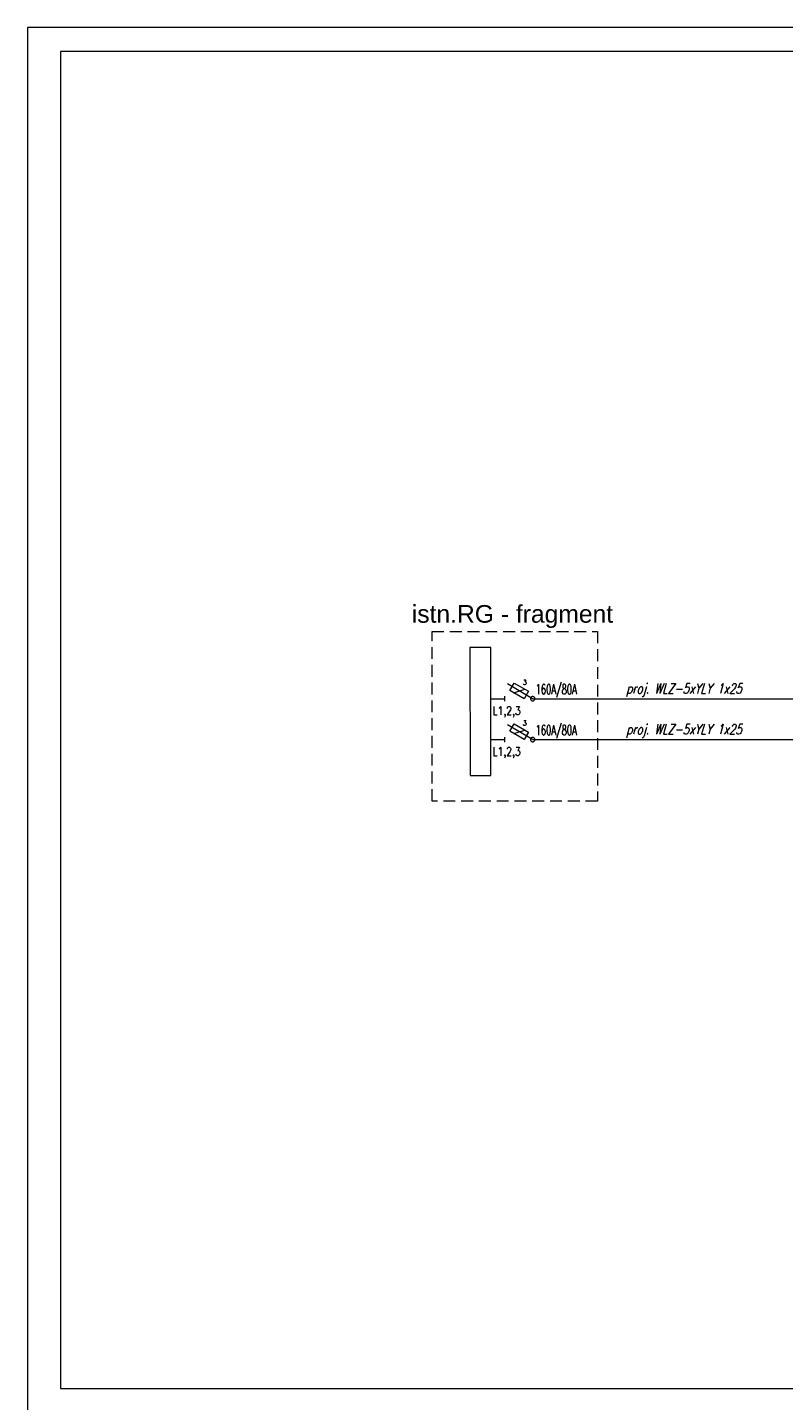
# Model space of a CAD drawing. Header units: millimetres. Extents: x 1468 to 6168, y 2353 to 26545.
# Tile 26 of 29: x 1968 to 3588, y 17229 to 20173. Entities that reach past the tile are written whole.
import ezdxf
from ezdxf.enums import TextEntityAlignment as Align

# ---------------------------------------------------------------- set-up
doc = ezdxf.new("R2010")
doc.units = ezdxf.units.MM
doc.linetypes.add('DASHED', pattern=[19.05, 12.7, -6.35])
doc.layers.add('EL_OBRAMOWANIE', color=80, linetype='Continuous', lineweight=0, plot=False)
doc.layers.add('INNE', color=2, linetype='Continuous')
doc.layers.add('INSTAL', color=2, linetype='Continuous')
doc.layers.add('TEXT', color=7, linetype='Continuous', lineweight=0)
doc.styles.add('Hochtief-cienki', font='arial.ttf')
doc.styles.add('SIMPLEX', font='simplex.shx')

msp = doc.modelspace()

# ---------------------------------------------------------------- linework, layer by layer
at = {"layer": 'EL_OBRAMOWANIE', "color": 1}
for points in [[(6168.2, 20173.1), (1968.2, 20173.1), (1968.2, 17203.1), (6168.2, 17203.1)], [(2038.6, 20121.8), (2038.6, 17255.1), (6096, 17255.1), (6096, 20121.8)]]:
    msp.add_lwpolyline(points, close=True, dxfattribs=at)
at = {"layer": 'INNE', "color": 10, "lineweight": 15}
for p, q in [((3009.9, 18746.7), (3033.9, 18754.1)), ((3050.5, 18733.7), (3720.5, 18733.8)), ((3009.9, 18659.2), (3033.9, 18666.6)), ((3050.5, 18646.2), (4543.3, 18646.2))]:
    msp.add_line(p, q, dxfattribs=at)
at = {"layer": 'INNE', "lineweight": 15}
msp.add_lwpolyline([(2961.2, 18568.9), (2961.2, 18843.9), (2916.2, 18843.9), (2916.4, 18568.9), (2961.2, 18568.9)], dxfattribs=at)
at = {"layer": 'INNE', "color": 10, "lineweight": 15}
for points in [[(3050.3, 18733.8), (2996.3, 18765.7)], [(2990.5, 18728.4), (2990.5, 18739.1)], [(3050.3, 18646.3), (2996.3, 18678.1)], [(2990.5, 18640.9), (2990.5, 18651.6)]]:
    msp.add_lwpolyline(points, dxfattribs=at)
for points in [[(3032.3, 18733.8), (3001.6, 18751.5), (3010.8, 18767.4), (3041.5, 18749.7)], [(3032.3, 18646.3), (3001.6, 18664), (3010.8, 18679.9), (3041.5, 18662.2)]]:
    msp.add_lwpolyline(points, close=True, dxfattribs=at)
for points in [[(3050.5, 18738.5, 0.098491), (3048.7, 18738.1, 0.098491), (3047.2, 18737.1, 0.098491), (3046.2, 18735.6, 0.098491), (3045.8, 18733.7, 0.098491), (3046.2, 18731.9, 0.098491), (3047.2, 18730.4, 0.098491), (3048.7, 18729.4, 0.098491), (3050.5, 18729, 0.098491), (3052.4, 18729.4, 0.098491), (3053.9, 18730.4, 0.098491), (3054.9, 18731.9, 0.098491), (3055.3, 18733.7, 0.098491), (3054.9, 18735.6, 0.098491), (3053.9, 18737.1, 0.098491), (3052.4, 18738.1, 0.098491)], [(3050.5, 18651, 0.098491), (3048.7, 18650.6, 0.098491), (3047.2, 18649.6, 0.098491), (3046.2, 18648, 0.098491), (3045.8, 18646.2, 0.098491), (3046.2, 18644.4, 0.098491), (3047.2, 18642.9, 0.098491), (3048.7, 18641.8, 0.098491), (3050.5, 18641.5, 0.098491), (3052.4, 18641.8, 0.098491), (3053.9, 18642.9, 0.098491), (3054.9, 18644.4, 0.098491), (3055.3, 18646.2, 0.098491), (3054.9, 18648, 0.098491), (3053.9, 18649.6, 0.098491), (3052.4, 18650.6, 0.098491)]]:
    msp.add_lwpolyline(points, format="xyb", close=True, dxfattribs=at)
at = {"layer": 'INSTAL', "linetype": 'DASHED', "lineweight": 0, "ltscale": 2}
msp.add_lwpolyline([(2834.9, 18878), (3189.4, 18878), (3189.4, 18514.3), (2834.9, 18514.3)], close=True, dxfattribs=at)
at = {"layer": 'INSTAL', "color": 10, "lineweight": 15, "ltscale": 10}
for points in [[(2961.2, 18733.8), (2990.5, 18733.8)], [(2961.2, 18646.3), (2990.5, 18646.3)]]:
    msp.add_lwpolyline(points, dxfattribs=at)

# ---------------------------------------------------------------- texts
at = {"layer": 'INSTAL', "lineweight": 15, "ltscale": 0.8, "style": 'Hochtief-cienki'}
msp.add_text('istn.RG - fragment', height=37.8, dxfattribs=at).set_placement((2791.5, 18896.8))
at = {"layer": 'TEXT', "color": 10, "lineweight": 15, "ltscale": 0.8, "style": 'SIMPLEX', "width": 0.8}
for s, height, p in [('3', 10.9, (3029.4, 18769.1)), ('L1,2,3', 18, (2964.8, 18708.1)), ('3', 10.9, (3029.4, 18681.6)), ('L1,2,3', 18, (2964.8, 18620.6))]:
    msp.add_text(s, height=height, dxfattribs=at).set_placement(p, align=Align.MIDDLE_LEFT)
at = {"layer": 'TEXT', "color": 10, "lineweight": 15, "ltscale": 0.8, "style": 'SIMPLEX', "width": 0.6}
for p in [(3057.1, 18743.3), (3057.1, 18655.8)]:
    msp.add_text('160A/80A', height=21.6, dxfattribs=at).set_placement(p)
at = {"layer": 'TEXT', "color": 10, "lineweight": 15, "ltscale": 0.8, "style": 'SIMPLEX', "oblique": 15, "width": 0.75}
for p in [(3250.7, 18745), (3250.7, 18657.5)]:
    msp.add_text('proj. WLZ-5xYLY 1x25', height=21.6, dxfattribs=at).set_placement(p)

doc.saveas('drawing.dxf')
